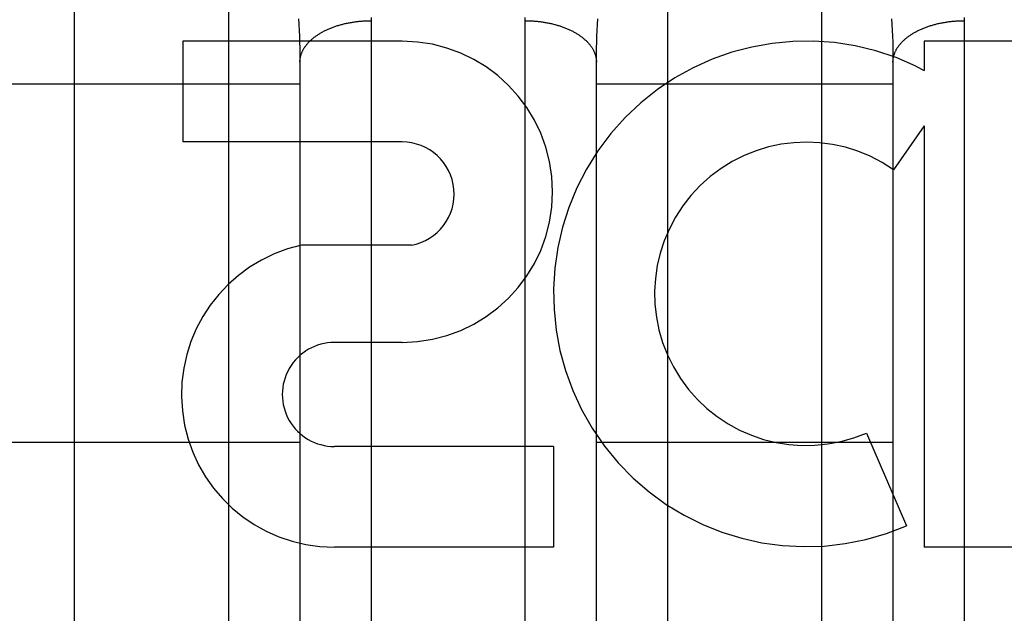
# Model space of a CAD drawing. Header units: inches. Extents: x 0 to 210, y 0 to 136.
# Tile 23 of 93: x 70.943 to 71.358, y 37.922 to 38.172. Entities that reach past the tile are written whole.
import ezdxf

# ---------------------------------------------------------------- set-up
doc = ezdxf.new("R2010")
doc.units = ezdxf.units.IN
doc.header["$LTSCALE"] = 11.5494092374
doc.header["$MEASUREMENT"] = 0
doc.linetypes.add('HIDDEN', pattern=[0.2, 0.1, -0.1])
doc.layers.add('02___PRT_ALL_AXES', color=7, linetype='CONTINUOUS')
doc.layers.add('DEFAULT_2', color=8, linetype='HIDDEN')

msp = doc.modelspace()

# ---------------------------------------------------------------- linework, layer by layer
at = {"layer": '02___PRT_ALL_AXES', "color": 8, "linetype": 'HIDDEN'}
for p, q in [((71.103873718, 38.1634062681), (71.0114493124, 38.1634062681)), ((71.0114493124, 38.1634062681), (71.0114493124, 38.1209682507)), ((71.4801497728, 38.1634062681), (71.324019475, 38.1634062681)), ((71.324019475, 38.1634062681), (71.324019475, 38.1511272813)), ((71.3205088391, 38.1529001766), (71.324019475, 38.1511272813)), ((71.324019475, 38.1277804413), (71.31101196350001, 38.1092246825)), ((71.324019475, 38.1277804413), (71.324019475, 37.950184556)), ((71.103873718, 38.1209682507), (71.0114493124, 38.1209682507)), ((71.1077983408, 38.0774526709), (71.0615231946, 38.0774526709)), ((71.103873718, 38.036492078), (71.0753609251, 38.036492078)), ((71.2996373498, 37.9982829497), (71.3165631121, 37.95917529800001)), ((71.1677474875, 37.9926225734), (71.0753230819, 37.9926225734)), ((71.1677474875, 37.9926225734), (71.1677474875, 37.950184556)), ((71.1677474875, 37.950184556), (71.0753230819, 37.950184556)), ((71.4801497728, 37.950184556), (71.324019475, 37.950184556))]:
    msp.add_line(p, q, dxfattribs=at)
for centre, radius, start, end in [((71.103873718, 38.099949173), 0.063457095, 270, 90), ((71.2742511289, 38.056939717), 0.1065278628, 64.2636228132, 293.4027352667), ((71.103873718, 38.099033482), 0.0219347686, 280.3070025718, 90), ((71.2742511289, 38.056939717), 0.0639146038, 54.8894786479, 293.4026089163), ((71.0752359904, 38.014557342), 0.0643728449, 102.2994751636, 270.0775167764), ((71.0753230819, 38.014557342), 0.0219347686, 89.9011497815, 270)]:
    msp.add_arc(centre, radius, start, end, dxfattribs=at)
at = {"layer": 'DEFAULT_2', "color": 8, "linetype": 'HIDDEN'}
for p, q in [((70.9658043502, 37.4574062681), (70.9658043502, 39.2424062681)), ((71.0308043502, 37.4574062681), (71.0308043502, 38.2681996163)), ((71.2158043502, 38.2681996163), (71.2158043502, 37.4574062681)), ((71.2808043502, 37.4574062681), (71.2808043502, 38.2681996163)), ((71.0907992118, 38.1733851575), (71.0908043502, 37.8281687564)), ((71.3407992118, 38.1733851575), (71.3408043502, 37.8281687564)), ((71.0602232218, 38.1729159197), (71.0603681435, 38.1704350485)), ((71.0603681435, 38.1704350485), (71.0604922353, 38.1679628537)), ((71.1558086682, 37.8269035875), (71.1558043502, 38.1720572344)), ((71.1861164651, 38.1679628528), (71.18624055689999, 38.1704350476)), ((71.18624055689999, 38.1704350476), (71.1863854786, 38.1729159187)), ((71.3102232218, 38.1729159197), (71.3103681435, 38.1704350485)), ((71.3103681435, 38.1704350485), (71.3104922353, 38.1679628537)), ((71.0604922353, 38.1679628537), (71.0605955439, 38.165499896)), ((71.0605955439, 38.165499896), (71.06067811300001, 38.1630467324)), ((71.1859305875, 38.1630467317), (71.1860131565, 38.1654998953)), ((71.1860131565, 38.1654998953), (71.1861164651, 38.1679628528)), ((71.3104922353, 38.1679628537), (71.3105955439, 38.165499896)), ((71.3105955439, 38.165499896), (71.31067811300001, 38.1630467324)), ((71.06067811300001, 38.1630467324), (71.060739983, 38.1606039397)), ((71.1858687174, 38.1606039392), (71.1859305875, 38.1630467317)), ((71.06079406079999, 38.1569605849), (71.0608043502, 38.1545464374)), ((71.1858069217, 38.155751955), (71.1858275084, 38.1581721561)), ((71.1858275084, 38.1581721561), (71.1858687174, 38.1606039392)), ((71.31076316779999, 38.1593866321), (71.31079406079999, 38.1569605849)), ((71.31079406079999, 38.1569605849), (71.3108043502, 38.1545464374)), ((71.0608043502, 38.1545464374), (71.060802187, 37.8473290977)), ((71.1858065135, 37.847329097), (71.1858069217, 38.155751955)), ((71.3108043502, 38.1545464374), (71.310802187, 37.8473290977)), ((70.9358043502, 38.1454062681), (71.0608043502, 38.1454062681)), ((71.1858043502, 38.1454062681), (71.3108043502, 38.1454062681)), ((69.1443043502, 38.0749022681), (95.7483043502, 38.0749022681)), ((70.9358043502, 37.9944062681), (71.0608043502, 37.9944062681)), ((71.1858043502, 37.9944062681), (71.3108043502, 37.9944062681))]:
    msp.add_line(p, q, dxfattribs=at)
for points in [[(71.1558043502, 38.1720572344), (71.1558094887, 38.1733851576)], [(71.0608043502, 38.1545464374), (71.06080730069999, 38.1547920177), (71.0608161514, 38.1550375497), (71.0608309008, 38.1552829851), (71.0608515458, 38.1555282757), (71.0608780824, 38.155773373), (71.0609105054, 38.1560182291), (71.0609488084, 38.1562627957), (71.06099298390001, 38.1565070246), (71.0610430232, 38.156750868), (71.0610989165, 38.1569942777), (71.06116065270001, 38.1572372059), (71.0612282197, 38.1574796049), (71.0613016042, 38.1577214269), (71.0613807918, 38.1579626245), (71.061465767, 38.15820315), (71.0615565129, 38.1584429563), (71.0616530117, 38.1586819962), (71.0617552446, 38.1589202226), (71.0618631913, 38.1591575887), (71.0619768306, 38.1593940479), (71.0620961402, 38.1596295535), (71.0622210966, 38.1598640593), (71.0623516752, 38.1600975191), (71.0624878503, 38.160329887), (71.06262959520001, 38.1605611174), (71.062776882, 38.1607911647), (71.0629296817, 38.1610199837), (71.06308796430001, 38.1612475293), (71.06325169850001, 38.1614737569), (71.0634208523, 38.1616986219), (71.0635953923, 38.16192208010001), (71.0637752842, 38.1621440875), (71.0639604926, 38.16236460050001), (71.0641509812, 38.1625835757), (71.0643467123, 38.16280097), (71.06454764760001, 38.1630167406), (71.0647537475, 38.1632308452), (71.0649649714, 38.1634432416), (71.0651812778, 38.1636538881), (71.0654026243, 38.1638627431), (71.0656289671, 38.1640697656), (71.0658602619, 38.164274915), (71.06609646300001, 38.1644781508), (71.0663375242, 38.164679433), (71.0665833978, 38.1648787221), (71.0668340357, 38.1650759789), (71.0670893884, 38.1652711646), (71.0673494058, 38.1654642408), (71.0676140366, 38.1656551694), (71.067883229, 38.165843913), (71.0681569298, 38.1660304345), (71.0684350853, 38.1662146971), (71.0687176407, 38.1663966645), (71.0690045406, 38.1665763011), (71.06929572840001, 38.1667535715), (71.06959114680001, 38.1669284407), (71.0698907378, 38.1671008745), (71.0701944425, 38.1672708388), (71.07050220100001, 38.1674383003), (71.0708139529, 38.167603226), (71.07112963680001, 38.1677655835), (71.0714491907, 38.1679253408), (71.07177255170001, 38.1680824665), (71.0720996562, 38.1682369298), (71.0724304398, 38.1683887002), (71.0727648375, 38.1685377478), (71.0731027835, 38.1686840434), (71.0734442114, 38.1688275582), (71.0737890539, 38.168968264), (71.0741372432, 38.169106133), (71.074488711, 38.1692411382), (71.0748433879, 38.169373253), (71.0752012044, 38.1695024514), (71.0755620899, 38.169628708), (71.0759259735, 38.169751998), (71.0762927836, 38.1698722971), (71.07666244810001, 38.1699895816), (71.0770348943, 38.1701038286), (71.0774100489, 38.1702150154), (71.07778783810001, 38.1703231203), (71.0781681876, 38.170428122), (71.0785510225, 38.1705299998), (71.0789362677, 38.1706287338), (71.07932384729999, 38.17072430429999), (71.079713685, 38.1708166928), (71.08010570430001, 38.1709058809), (71.0804998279, 38.1709918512), (71.08089597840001, 38.1710745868), (71.0812940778, 38.1711540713), (71.0816940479, 38.1712302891), (71.0820958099, 38.1713032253), (71.0824992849, 38.1713728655), (71.0829043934, 38.171439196), (71.0833110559, 38.1715022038), (71.08371919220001, 38.1715618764), (71.0841287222, 38.1716182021), (71.08453956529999, 38.17167116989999), (71.08495164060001, 38.17172076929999), (71.0853648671, 38.1717669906), (71.0857791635, 38.1718098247), (71.08619444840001, 38.1718492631), (71.0866106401, 38.1718852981), (71.0870276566, 38.1719179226), (71.08744541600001, 38.1719471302), (71.087863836, 38.1719729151), (71.08828283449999, 38.1719952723), (71.0887023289, 38.1720141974), (71.08912223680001, 38.1720296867), (71.0895424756, 38.172041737), (71.0899629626, 38.1720503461), (71.090383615, 38.1720555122), (71.0908043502, 38.1720572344)], [(71.1558043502, 38.1720572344), (71.1562250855, 38.1720555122), (71.15664573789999, 38.1720503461), (71.15706622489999, 38.172041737), (71.1574864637, 38.1720296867), (71.15790637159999, 38.1720141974), (71.158325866, 38.1719952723), (71.15874486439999, 38.1719729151), (71.1591632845, 38.1719471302), (71.1595810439, 38.1719179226), (71.1599980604, 38.1718852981), (71.1604142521, 38.1718492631), (71.1608295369, 38.1718098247), (71.16124383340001, 38.1717669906), (71.1616570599, 38.17172076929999), (71.1620691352, 38.17167116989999), (71.1624799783, 38.1716182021), (71.1628895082, 38.1715618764), (71.16329764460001, 38.1715022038), (71.163704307, 38.171439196), (71.16410941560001, 38.1713728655), (71.16451289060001, 38.1713032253), (71.1649146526, 38.1712302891), (71.16531462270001, 38.1711540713), (71.1657127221, 38.1710745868), (71.1661088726, 38.1709918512), (71.1665029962, 38.1709058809), (71.1668950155, 38.1708166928), (71.1672848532, 38.17072430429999), (71.1676724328, 38.1706287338), (71.1680576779, 38.1705299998), (71.1684405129, 38.170428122), (71.1688208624, 38.1703231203), (71.1691986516, 38.1702150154), (71.16957380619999, 38.1701038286), (71.1699462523, 38.1699895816), (71.1703159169, 38.1698722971), (71.170682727, 38.169751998), (71.1710466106, 38.169628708), (71.1714074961, 38.1695024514), (71.1717653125, 38.169373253), (71.1721199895, 38.1692411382), (71.1724714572, 38.169106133), (71.1728196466, 38.168968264), (71.1731644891, 38.1688275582), (71.173505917, 38.1686840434), (71.173843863, 38.1685377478), (71.1741782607, 38.1683887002), (71.17450904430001, 38.1682369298), (71.1748361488, 38.1680824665), (71.17515950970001, 38.1679253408), (71.1754790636, 38.1677655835), (71.17579474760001, 38.167603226), (71.1761064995, 38.1674383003), (71.17641425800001, 38.1672708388), (71.17671796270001, 38.1671008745), (71.1770175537, 38.1669284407), (71.1773129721, 38.1667535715), (71.1776041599, 38.1665763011), (71.1778910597, 38.1663966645), (71.17817361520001, 38.1662146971), (71.1784517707, 38.1660304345), (71.1787254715, 38.165843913), (71.1789946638, 38.1656551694), (71.1792592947, 38.1654642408), (71.1795193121, 38.1652711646), (71.1797746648, 38.1650759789), (71.1800253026, 38.1648787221), (71.1802711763, 38.164679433), (71.1805122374, 38.1644781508), (71.18074843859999, 38.164274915), (71.18097973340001, 38.1640697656), (71.1812060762, 38.1638627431), (71.1814274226, 38.1636538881), (71.1816437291, 38.1634432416), (71.181854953, 38.1632308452), (71.1820610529, 38.1630167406), (71.1822619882, 38.16280097), (71.1824577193, 38.1625835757), (71.1826482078, 38.16236460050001), (71.1828334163, 38.1621440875), (71.1830133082, 38.16192208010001), (71.18318784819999, 38.1616986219), (71.183357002, 38.1614737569), (71.1835207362, 38.1612475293), (71.1836790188, 38.1610199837), (71.1838318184, 38.1607911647), (71.18397910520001, 38.1605611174), (71.1841208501, 38.160329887), (71.1842570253, 38.1600975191), (71.1843876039, 38.1598640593), (71.18451256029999, 38.1596295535), (71.1846318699, 38.1593940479), (71.1847455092, 38.1591575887), (71.1848534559, 38.1589202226), (71.1849556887, 38.1586819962), (71.18505218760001, 38.1584429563), (71.1851429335, 38.15820315), (71.1852279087, 38.1579626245), (71.18530709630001, 38.1577214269), (71.18538048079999, 38.1574796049), (71.1854480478, 38.1572372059), (71.18550978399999, 38.1569942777), (71.1855656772, 38.156750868), (71.1856157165, 38.1565070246), (71.185659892, 38.1562627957), (71.1856981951, 38.1560182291), (71.18573061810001, 38.155773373), (71.1857571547, 38.1555282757), (71.1857777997, 38.1552829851), (71.185792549, 38.1550375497), (71.1858013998, 38.1547920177), (71.1858043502, 38.1545464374)], [(71.3108043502, 38.1545464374), (71.31080730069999, 38.1547920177), (71.3108161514, 38.1550375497), (71.3108309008, 38.1552829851), (71.3108515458, 38.1555282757), (71.3108780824, 38.155773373), (71.3109105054, 38.1560182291), (71.3109488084, 38.1562627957), (71.31099298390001, 38.1565070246), (71.3110430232, 38.156750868), (71.3110989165, 38.1569942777), (71.31116065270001, 38.1572372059), (71.3112282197, 38.1574796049), (71.3113016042, 38.1577214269), (71.3113807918, 38.1579626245), (71.311465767, 38.15820315), (71.3115565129, 38.1584429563), (71.3116530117, 38.1586819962), (71.3117552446, 38.1589202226), (71.3118631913, 38.1591575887), (71.3119768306, 38.1593940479), (71.3120961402, 38.1596295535), (71.3122210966, 38.1598640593), (71.3123516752, 38.1600975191), (71.3124878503, 38.160329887), (71.31262959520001, 38.1605611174), (71.312776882, 38.1607911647), (71.3129296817, 38.1610199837), (71.31308796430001, 38.1612475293), (71.31325169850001, 38.1614737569), (71.3134208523, 38.1616986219), (71.3135953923, 38.16192208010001), (71.3137752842, 38.1621440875), (71.3139604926, 38.16236460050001), (71.3141509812, 38.1625835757), (71.3143467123, 38.16280097), (71.31454764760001, 38.1630167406), (71.3147537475, 38.1632308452), (71.3149649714, 38.1634432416), (71.3151812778, 38.1636538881), (71.3154026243, 38.1638627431), (71.3156289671, 38.1640697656), (71.3158602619, 38.164274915), (71.31609646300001, 38.1644781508), (71.3163375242, 38.164679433), (71.3165833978, 38.1648787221), (71.3168340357, 38.1650759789), (71.3170893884, 38.1652711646), (71.3173494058, 38.1654642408), (71.3176140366, 38.1656551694), (71.317883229, 38.165843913), (71.3181569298, 38.1660304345), (71.3184350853, 38.1662146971), (71.3187176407, 38.1663966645), (71.3190045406, 38.1665763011), (71.31929572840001, 38.1667535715), (71.31959114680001, 38.1669284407), (71.3198907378, 38.1671008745), (71.3201944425, 38.1672708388), (71.32050220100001, 38.1674383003), (71.3208139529, 38.167603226), (71.32112963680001, 38.1677655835), (71.3214491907, 38.1679253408), (71.32177255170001, 38.1680824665), (71.3220996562, 38.1682369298), (71.3224304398, 38.1683887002), (71.3227648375, 38.1685377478), (71.3231027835, 38.1686840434), (71.3234442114, 38.1688275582), (71.3237890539, 38.168968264), (71.3241372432, 38.169106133), (71.324488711, 38.1692411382), (71.3248433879, 38.169373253), (71.3252012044, 38.1695024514), (71.3255620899, 38.169628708), (71.3259259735, 38.169751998), (71.3262927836, 38.1698722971), (71.32666244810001, 38.1699895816), (71.3270348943, 38.1701038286), (71.3274100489, 38.1702150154), (71.32778783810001, 38.1703231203), (71.3281681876, 38.170428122), (71.3285510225, 38.1705299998), (71.3289362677, 38.1706287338), (71.32932384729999, 38.17072430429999), (71.329713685, 38.1708166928), (71.33010570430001, 38.1709058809), (71.3304998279, 38.1709918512), (71.33089597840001, 38.1710745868), (71.3312940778, 38.1711540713), (71.3316940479, 38.1712302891), (71.3320958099, 38.1713032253), (71.3324992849, 38.1713728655), (71.3329043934, 38.171439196), (71.3333110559, 38.1715022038), (71.33371919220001, 38.1715618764), (71.3341287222, 38.1716182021), (71.33453956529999, 38.17167116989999), (71.33495164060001, 38.17172076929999), (71.3353648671, 38.1717669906), (71.3357791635, 38.1718098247), (71.33619444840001, 38.1718492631), (71.3366106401, 38.1718852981), (71.3370276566, 38.1719179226), (71.33744541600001, 38.1719471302), (71.337863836, 38.1719729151), (71.33828283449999, 38.1719952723), (71.3387023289, 38.1720141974), (71.33912223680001, 38.1720296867), (71.3395424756, 38.172041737), (71.3399629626, 38.1720503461), (71.340383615, 38.1720555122), (71.3408043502, 38.1720572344)], [(71.31067811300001, 38.1630467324), (71.310739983, 38.1606039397), (71.31076316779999, 38.1593866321)], [(71.060739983, 38.1606039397), (71.0607811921, 38.1581721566), (71.06079406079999, 38.1569605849)]]:
    msp.add_lwpolyline(points, dxfattribs=at)

doc.saveas('drawing.dxf')
